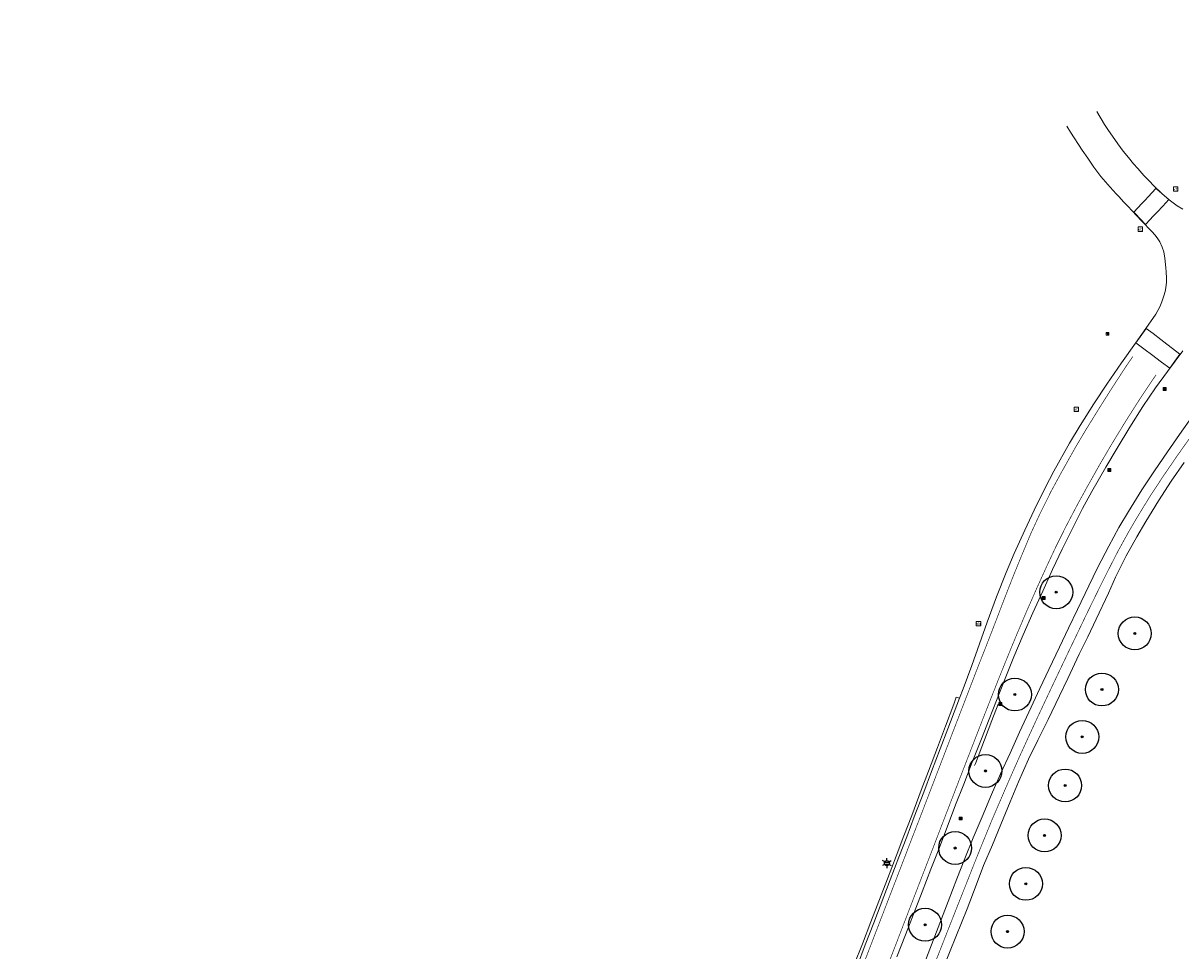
# Model space of a CAD drawing. Header units: metres. Extents: x 158617 to 160793, y 403981 to 406120.
# Tile 35 of 36: x 159969 to 160145, y 405674 to 405815. Entities that reach past the tile are written whole.
import ezdxf
from ezdxf.enums import TextEntityAlignment as Align

# ---------------------------------------------------------------- set-up
doc = ezdxf.new("R2010")
doc.units = ezdxf.units.M
doc.linetypes.add('VW-11_STREEP', pattern=[2, 1, -1])
doc.linetypes.add('VW-30270_STREEP', pattern=[3, 0.3, -2.7])
doc.layers.get('0').update_dxf_attribs({"color": 151})
for name, color, linetype, lineweight in [('B-WE-GR-BOOM-S', 90, 'Continuous', 25), ('B-WE-IE-MEUBILAIR_WEGMEUBILAIR_LICHTMAST-S', 7, 'Continuous', 25), ('B-WE-IE-MEUBILAIR_WEGMEUBILAIR_VERKEERSBORD-S', 7, 'Continuous', 25), ('B-WE-RI-HWA_KOLK_STRAATKOLK-S-200', 150, 'Continuous', 18), ('B-WE-VH-DREMPEL-O', 30, 'Continuous', 18), ('B-WE-VH-KANTVERHARDING-O', 60, 'Continuous', 18), ('B-WE-VH-VERHARDING_ASFALT-O', 252, 'Continuous', 18), ('B-WE-VW-MARKERING_LANGS_STREEP_11_010-G', 7, 'VW-11_STREEP', 13), ('B-WE-VW-MARKERING_LANGS_STREEP_30270_010-G', 7, 'VW-30270_STREEP', 13)]:
    doc.layers.add(name, color=color, linetype=linetype, lineweight=lineweight)
doc.styles.add('NLCS-ISO', font='NLCS-ISO.TTF')

# ---------------------------------------------------------------- blocks, each defined once
blk = doc.blocks.new('SIE-WEG_VERKEERSBORD_INFORMATIE-SO')
at = {"linetype": 'ByBlock', "lineweight": 18}
h = blk.add_hatch(color=0, dxfattribs=at)
h.dxf.hatch_style = 1
h.paths.add_polyline_path([(0.3, 0.5), (-0.8, 0.5), (-0.8, 0.2), (-0.3, 0.2), (-0.3, -1.6), (0.3, -1.6)])
h = blk.add_hatch(color=0, dxfattribs=at)
h.dxf.hatch_style = 1
edge = h.paths.add_edge_path()
edge.add_arc((0, 1.2), 0.373, 0, 360)
at = {"color": 0, "linetype": 'ByBlock', "lineweight": 18}
for points in [[(-2, -2), (2, -2), (2, 2), (-2, 2)], [(0.3, 0.5), (-0.8, 0.5), (-0.8, 0.2), (-0.3, 0.2), (-0.3, -1.6), (0.3, -1.6)]]:
    blk.add_lwpolyline(points, close=True, dxfattribs=at)
blk.add_circle((0, 1.2), 0.373, dxfattribs=at)
blk = doc.blocks.new('B-SIE-WEG_LICHTMAST-SO')
at = {"ltscale": 0.1}
for p, q in [((-1.1, 0.63), (-2.19, 1.27)), ((0, 1.27), (0, 2.53)), ((1.1, 0.63), (2.19, 1.27)), ((-1.1, -0.63), (-2.19, -1.27)), ((0, -1.27), (0, -2.53)), ((1.1, -0.63), (2.19, -1.27))]:
    blk.add_line(p, q, dxfattribs=at)
at = {"flags": 128}
for points in [[(-1.16, 0.5), (1.16, 0.5)], [(-1.16, -0.5), (1.16, -0.5)]]:
    blk.add_lwpolyline(points, dxfattribs=at)
at = {"ltscale": 0.1}
blk.add_circle((0, 0), 1.27, dxfattribs=at)
at = {"style": 'NLCS-ISO'}
blk.add_attdef('TYPE', text='', height=1.8, dxfattribs=at).set_placement((0, 2.53), align=Align.BOTTOM_CENTER)
blk = doc.blocks.new('SIE-WEG_VERKEERSBORD-SO')
at = {"color": 0, "linetype": 'ByBlock', "lineweight": 18}
blk.add_lwpolyline([(-1.125, -1.125), (1.125, -1.125), (1.125, 1.125), (-1.125, 1.125)], close=True, dxfattribs=at)
at = {"color": 0, "linetype": 'ByBlock', "lineweight": 18, "style": 'NLCS-ISO'}
blk.add_text('vb', height=1.5, dxfattribs=at).set_placement((0, 0), align=Align.MIDDLE_CENTER)
blk = doc.blocks.new('SGR-BOOM_01-flat-2')
at = {"layer": 'B-WE-GR-BOOM-S', "ltscale": 0.1}
h = blk.add_hatch(color=256, dxfattribs=at)
edge = h.paths.add_edge_path()
edge.add_arc((0, 0), 0.15, 0, 360)
at = {"layer": 'B-WE-GR-BOOM-S'}
for radius in [2.5, 0.045]:
    blk.add_circle((0, 0), radius, dxfattribs=at)
at = {"layer": 'B-WE-GR-BOOM-S', "ltscale": 0.1}
blk.add_circle((0, 0), 0.15, dxfattribs=at)
blk = doc.blocks.new('SGR-BOOM_01-flat-3')
at = {"layer": 'B-WE-GR-BOOM-S', "ltscale": 0.1}
h = blk.add_hatch(color=256, dxfattribs=at)
edge = h.paths.add_edge_path()
edge.add_arc((0, 0), 0.15, 0, 360)
at = {"layer": 'B-WE-GR-BOOM-S'}
for radius in [2.5, 0.045]:
    blk.add_circle((0, 0), radius, dxfattribs=at)
at = {"layer": 'B-WE-GR-BOOM-S', "ltscale": 0.1}
blk.add_circle((0, 0), 0.15, dxfattribs=at)
blk = doc.blocks.new('SGR-BOOM_01-flat-4')
at = {"layer": 'B-WE-GR-BOOM-S', "ltscale": 0.1}
h = blk.add_hatch(color=256, dxfattribs=at)
edge = h.paths.add_edge_path()
edge.add_arc((0, 0), 0.15, 0, 360)
at = {"layer": 'B-WE-GR-BOOM-S'}
for radius in [2.5, 0.045]:
    blk.add_circle((0, 0), radius, dxfattribs=at)
at = {"layer": 'B-WE-GR-BOOM-S', "ltscale": 0.1}
blk.add_circle((0, 0), 0.15, dxfattribs=at)
blk = doc.blocks.new('SGR-BOOM_01-flat-5')
at = {"layer": 'B-WE-GR-BOOM-S', "ltscale": 0.1}
h = blk.add_hatch(color=256, dxfattribs=at)
edge = h.paths.add_edge_path()
edge.add_arc((0, 0), 0.15, 0, 360)
at = {"layer": 'B-WE-GR-BOOM-S'}
for radius in [2.5, 0.045]:
    blk.add_circle((0, 0), radius, dxfattribs=at)
at = {"layer": 'B-WE-GR-BOOM-S', "ltscale": 0.1}
blk.add_circle((0, 0), 0.15, dxfattribs=at)
blk = doc.blocks.new('SGR-BOOM_01-flat-6')
at = {"layer": 'B-WE-GR-BOOM-S', "ltscale": 0.1}
h = blk.add_hatch(color=256, dxfattribs=at)
edge = h.paths.add_edge_path()
edge.add_arc((0, 0), 0.15, 0, 360)
at = {"layer": 'B-WE-GR-BOOM-S'}
for radius in [2.5, 0.045]:
    blk.add_circle((0, 0), radius, dxfattribs=at)
at = {"layer": 'B-WE-GR-BOOM-S', "ltscale": 0.1}
blk.add_circle((0, 0), 0.15, dxfattribs=at)
blk = doc.blocks.new('SGR-BOOM_01-flat-7')
at = {"layer": 'B-WE-GR-BOOM-S', "ltscale": 0.1}
h = blk.add_hatch(color=256, dxfattribs=at)
edge = h.paths.add_edge_path()
edge.add_arc((0, 0), 0.15, 0, 360)
at = {"layer": 'B-WE-GR-BOOM-S'}
for radius in [2.5, 0.045]:
    blk.add_circle((0, 0), radius, dxfattribs=at)
at = {"layer": 'B-WE-GR-BOOM-S', "ltscale": 0.1}
blk.add_circle((0, 0), 0.15, dxfattribs=at)
blk = doc.blocks.new('SGR-BOOM_01-flat-8')
at = {"layer": 'B-WE-GR-BOOM-S', "ltscale": 0.1}
h = blk.add_hatch(color=256, dxfattribs=at)
edge = h.paths.add_edge_path()
edge.add_arc((0, 0), 0.15, 0, 360)
at = {"layer": 'B-WE-GR-BOOM-S'}
for radius in [2.5, 0.045]:
    blk.add_circle((0, 0), radius, dxfattribs=at)
at = {"layer": 'B-WE-GR-BOOM-S', "ltscale": 0.1}
blk.add_circle((0, 0), 0.15, dxfattribs=at)
blk = doc.blocks.new('SGR-BOOM_01-flat-9')
at = {"layer": 'B-WE-GR-BOOM-S', "ltscale": 0.1}
h = blk.add_hatch(color=256, dxfattribs=at)
edge = h.paths.add_edge_path()
edge.add_arc((0, 0), 0.15, 0, 360)
at = {"layer": 'B-WE-GR-BOOM-S'}
for radius in [2.5, 0.045]:
    blk.add_circle((0, 0), radius, dxfattribs=at)
at = {"layer": 'B-WE-GR-BOOM-S', "ltscale": 0.1}
blk.add_circle((0, 0), 0.15, dxfattribs=at)
blk = doc.blocks.new('SGR-BOOM_01-flat-10')
at = {"layer": 'B-WE-GR-BOOM-S', "ltscale": 0.1}
h = blk.add_hatch(color=256, dxfattribs=at)
edge = h.paths.add_edge_path()
edge.add_arc((0, 0), 0.15, 0, 360)
at = {"layer": 'B-WE-GR-BOOM-S'}
for radius in [2.5, 0.045]:
    blk.add_circle((0, 0), radius, dxfattribs=at)
at = {"layer": 'B-WE-GR-BOOM-S', "ltscale": 0.1}
blk.add_circle((0, 0), 0.15, dxfattribs=at)
blk = doc.blocks.new('SGR-BOOM_01-flat-11')
at = {"layer": 'B-WE-GR-BOOM-S', "ltscale": 0.1}
h = blk.add_hatch(color=256, dxfattribs=at)
edge = h.paths.add_edge_path()
edge.add_arc((0, 0), 0.15, 0, 360)
at = {"layer": 'B-WE-GR-BOOM-S'}
for radius in [2.5, 0.045]:
    blk.add_circle((0, 0), radius, dxfattribs=at)
at = {"layer": 'B-WE-GR-BOOM-S', "ltscale": 0.1}
blk.add_circle((0, 0), 0.15, dxfattribs=at)
blk = doc.blocks.new('SGR-BOOM_01-flat-12')
at = {"layer": 'B-WE-GR-BOOM-S', "ltscale": 0.1}
h = blk.add_hatch(color=256, dxfattribs=at)
edge = h.paths.add_edge_path()
edge.add_arc((0, 0), 0.15, 0, 360)
at = {"layer": 'B-WE-GR-BOOM-S'}
for radius in [2.5, 0.045]:
    blk.add_circle((0, 0), radius, dxfattribs=at)
at = {"layer": 'B-WE-GR-BOOM-S', "ltscale": 0.1}
blk.add_circle((0, 0), 0.15, dxfattribs=at)
blk = doc.blocks.new('SGR-BOOM_01-flat-13')
at = {"layer": 'B-WE-GR-BOOM-S', "ltscale": 0.1}
h = blk.add_hatch(color=256, dxfattribs=at)
edge = h.paths.add_edge_path()
edge.add_arc((0, 0), 0.15, 0, 360)
at = {"layer": 'B-WE-GR-BOOM-S'}
for radius in [2.5, 0.045]:
    blk.add_circle((0, 0), radius, dxfattribs=at)
at = {"layer": 'B-WE-GR-BOOM-S', "ltscale": 0.1}
blk.add_circle((0, 0), 0.15, dxfattribs=at)
blk = doc.blocks.new('B-SRI-KOLK_STRAAT_01-SO')
for p, q in [((-1.125, 0), (1.125, 2.25)), ((1.125, 0), (-1.125, 2.25))]:
    blk.add_line(p, q)
blk.add_lwpolyline([(-1.125, 0), (1.125, 0), (1.125, 2.25), (-1.125, 2.25)], close=True)

msp = doc.modelspace()

# ---------------------------------------------------------------- linework, layer by layer
at = {"layer": 'B-WE-VH-DREMPEL-O'}
for points in [[(160142.89, 405787.73), (160142.2, 405788.31), (160141.4, 405788.99), (160140.89, 405789.42), (160139.72, 405788.16), (160139.26, 405787.66), (160138.76, 405787.14), (160137.55, 405785.84), (160137.82, 405785.56), (160138.54, 405784.79), (160139.33, 405783.95), (160140.05, 405784.72), (160140.46, 405785.16), (160141.11, 405785.84), (160141.96, 405786.74), (160142.89, 405787.73)], [(160139.43, 405768.17), (160137.88, 405765.98), (160139.3, 405764.92), (160140.26, 405764.2), (160141.77, 405763.06), (160143.01, 405762.14), (160144.57, 405764.24), (160142.11, 405766.13), (160141.66, 405766.47), (160140.48, 405767.37), (160139.43, 405768.17)]]:
    msp.add_lwpolyline(points, dxfattribs=at)
at = {"layer": 'B-WE-VH-KANTVERHARDING-O'}
for points in [[(160111.08, 405711.99), (160110.6, 405712.15), (160110.2, 405711.1), (160108.94, 405707.75), (160107.73, 405704.53), (160106.37, 405700.93), (160105.28, 405698.04), (160103.82, 405694.18), (160102.65, 405691.11), (160101.46, 405688.01), (160100.16, 405684.58), (160097.64, 405678.05), (160096.34, 405674.7), (160095.11, 405671.54)], [(160116.93, 405711.08), (160116, 405708.64), (160114.86, 405705.67), (160113.49, 405702.07), (160113.37, 405701.76)]]:
    msp.add_lwpolyline(points, dxfattribs=at)
at = {"layer": 'B-WE-VH-VERHARDING_ASFALT-O'}
for points in [[(160131.93, 405801.1), (160133.12, 405799.15), (160133.7, 405798.22), (160134.31, 405797.34), (160135.11, 405796.22), (160135.95, 405795.11), (160136.74, 405794.12), (160137.53, 405793.17), (160138.17, 405792.43), (160139.08, 405791.4), (160139.98, 405790.46), (160140.49, 405789.93), (160141.86, 405788.62), (160142.95, 405787.7), (160144.12, 405786.8), (160144.99, 405786.29)], [(160095.57, 405671.43), (160096.77, 405674.56), (160098.06, 405677.9), (160100.57, 405684.42), (160101.88, 405687.86), (160103.07, 405690.97), (160104.22, 405693.97), (160105.66, 405697.73), (160106.85, 405700.86), (160108.16, 405704.3), (160109.32, 405707.36), (160110.68, 405710.93), (160111.08, 405711.99), (160111.64, 405713.45), (160112.97, 405716.97), (160114.13, 405720.28), (160115.28, 405723.57), (160116.71, 405727.4), (160118.18, 405731.12), (160119.41, 405734), (160120.99, 405737.52), (160122.44, 405740.55), (160124.1, 405743.93), (160125.43, 405746.47), (160127.8, 405750.74), (160129.41, 405753.41), (160131.5, 405756.73), (160133.46, 405759.68), (160135.69, 405762.94), (160137.81, 405765.95), (160139.72, 405768.66), (160140.88, 405770.34), (160141.51, 405771.45), (160141.82, 405772.18), (160142.14, 405773.1), (160142.3, 405773.76), (160142.41, 405774.35), (160142.5, 405775.19), (160142.54, 405775.8), (160142.49, 405776.76), (160142.44, 405777.38), (160142.28, 405778.81), (160142.11, 405779.81), (160141.88, 405780.52), (160141.5, 405781.34), (160141.1, 405781.93), (160140.76, 405782.37), (160140.36, 405782.83), (160138.69, 405784.55), (160138.04, 405785.24), (160137.3, 405786.02), (160136.64, 405786.71), (160135.99, 405787.4), (160135.31, 405788.14), (160134.87, 405788.62), (160133.96, 405789.64), (160132.57, 405791.26), (160131.49, 405792.65), (160130.55, 405794.01), (160129.69, 405795.24), (160127.96, 405797.95), (160127.96, 405797.95), (160127.4, 405798.89)], [(160145, 405764.77), (160142.65, 405761.61), (160140.85, 405759.16), (160138.93, 405756.31), (160136.93, 405753.16), (160135.02, 405750), (160133.29, 405747.08), (160131.17, 405743.41), (160129.76, 405740.81), (160128.22, 405737.8), (160126.68, 405734.66), (160125.22, 405731.55), (160123.72, 405728.28), (160122.22, 405724.95), (160120.75, 405721.62), (160119.32, 405718.27), (160118.1, 405715.27), (160116.68, 405711.67), (160115.57, 405708.83), (160114.4, 405705.84), (160113, 405702.27), (160111.72, 405698.97), (160110.49, 405695.79), (160109.19, 405692.4), (160107.93, 405689.1), (160106.75, 405686.05), (160105.41, 405682.59), (160102.87, 405676.05), (160101.58, 405672.71)], [(160105.56, 405671.24), (160106.83, 405674.57), (160109.36, 405681.14), (160110.69, 405684.58), (160111.9, 405687.64), (160113.17, 405690.78), (160114.53, 405694.01), (160115.96, 405697.38), (160117.32, 405700.5), (160118.77, 405703.68), (160120.2, 405706.82), (160121.62, 405709.89), (160123.3, 405713.5), (160124.66, 405716.37), (160126.26, 405719.77), (160127.62, 405722.63), (160128.98, 405725.49), (160130.73, 405729.09), (160132.03, 405731.78), (160133.74, 405735.11), (160135.29, 405737.95), (160136.73, 405740.37), (160138.79, 405743.66), (160140.68, 405746.55), (160142.65, 405749.42), (160144.5, 405752.06), (160146.59, 405754.98)], [(160145.19, 405747.79), (160143.25, 405744.96), (160141.3, 405741.98), (160139.37, 405738.83), (160137.99, 405736.5), (160136.38, 405733.62), (160134.77, 405730.4), (160133.69, 405727.96), (160131.84, 405724.02), (160130.55, 405721.33), (160129.28, 405718.68), (160127.53, 405715.02), (160126.25, 405712.34), (160124.53, 405708.79), (160122.96, 405705.65), (160121.54, 405702.72), (160120.03, 405699.29), (160118.8, 405696.27), (160117.38, 405692.81), (160116.07, 405689.74), (160114.75, 405686.57), (160113.62, 405683.6), (160112.26, 405680.01), (160109.69, 405673.63), (160108.38, 405670.44)]]:
    msp.add_lwpolyline(points, dxfattribs=at)
at = {"layer": 'B-WE-VW-MARKERING_LANGS_STREEP_11_010-G', "const_width": 0.1, "flags": 128}
for points in [[(159820.81, 405035.17), (159821.63, 405036.69), (159824.93, 405042.86), (159828.23, 405049.03), (159829.86, 405052.08), (159831.54, 405055.22), (159834.81, 405061.33), (159838.1, 405067.46), (159841.41, 405073.64), (159844.71, 405079.81), (159847.99, 405085.94), (159851.31, 405092.13), (159854.6, 405098.29), (159857.91, 405104.47), (159861.22, 405110.65), (159864.5, 405116.79), (159867.8, 405122.95), (159871.1, 405129.14), (159874.44, 405135.38), (159877.72, 405141.53), (159879.32, 405144.53), (159881.01, 405147.7), (159882.52, 405150.54), (159884.3, 405153.9), (159887.59, 405160.11), (159890.86, 405166.29), (159894.12, 405172.47), (159897.36, 405178.67), (159900.6, 405184.88), (159903.82, 405191.05), (159907.03, 405197.27), (159908.67, 405200.47), (159910.22, 405203.5), (159911.62, 405206.23), (159913.21, 405209.39), (159914.55, 405212.07), (159916.35, 405215.66), (159917.78, 405218.57), (159919.42, 405221.95), (159920.84, 405224.93), (159922.43, 405228.3), (159923.93, 405231.53), (159925.36, 405234.66), (159926.76, 405237.77), (159928.22, 405241.05), (159929.69, 405244.41), (159930.9, 405247.24), (159932.25, 405250.41), (159933.63, 405253.67), (159935.14, 405257.34), (159936.28, 405260.17), (159938.87, 405266.66), (159941.4, 405273.04), (159943.96, 405279.55), (159946.53, 405286.08), (159949.07, 405292.57), (159951.6, 405299.06), (159954.13, 405305.57), (159956.67, 405312.1), (159959.21, 405318.62), (159961.91, 405325.57), (159964.38, 405331.93), (159966.93, 405338.47), (159969.47, 405344.98), (159972.01, 405351.51), (159974.52, 405357.99), (159977.06, 405364.53), (159979.58, 405371.03), (159982.12, 405377.57), (159984.66, 405384.08), (159987.2, 405390.6), (159989.75, 405397.14), (159992.28, 405403.66), (159994.84, 405410.22), (159997.37, 405416.76), (159999.9, 405423.27), (160002.44, 405429.82), (160004.98, 405436.33), (160007.51, 405442.85), (160010.05, 405449.37), (160012.59, 405455.88), (160015.13, 405462.39), (160017.69, 405468.94), (160020.22, 405475.44), (160022.77, 405481.96), (160025.32, 405488.49), (160027.87, 405494.99), (160030.4, 405501.46), (160032.95, 405507.98), (160035.5, 405514.5), (160038.05, 405521.02), (160040.6, 405527.54), (160043.15, 405534.06), (160045.69, 405540.58), (160048.25, 405547.15), (160050.78, 405553.67), (160053.28, 405560.12), (160055.81, 405566.64), (160057.05, 405569.84), (160058.35, 405573.18), (160060.87, 405579.69), (160063.46, 405586.38), (160065.99, 405592.91), (160068.48, 405599.33), (160070.99, 405605.83), (160073.53, 405612.38), (160076.05, 405618.87), (160078.58, 405625.41), (160081.1, 405631.93), (160083.62, 405638.42), (160086.17, 405644.99), (160088.71, 405651.52), (160091.28, 405658.11), (160093.8, 405664.62), (160096.3, 405671.09), (160097.46, 405674.1), (160098.82, 405677.64), (160101.33, 405684.15), (160102.66, 405687.6), (160103.84, 405690.68), (160105.02, 405693.71), (160106.49, 405697.54), (160107.63, 405700.51), (160108.99, 405704.04), (160110.22, 405707.25), (160111.5, 405710.56), (160112.52, 405713.21), (160113.9, 405716.8), (160115.14, 405719.94), (160116.4, 405723.19), (160117.75, 405726.72), (160119.25, 405730.56), (160120.48, 405733.57), (160121.94, 405737.07), (160123.36, 405740.14), (160125.01, 405743.45), (160126.4, 405746.01), (160128.72, 405750.15), (160130.27, 405752.76), (160132.38, 405756.17), (160134.26, 405759.15), (160136.42, 405762.46), (160137.4, 405763.88)], [(160140.93, 405761.11), (160140.02, 405759.78), (160138.17, 405756.98), (160136.1, 405753.71), (160134.11, 405750.44), (160132.5, 405747.7), (160130.3, 405743.79), (160128.96, 405741.34), (160127.3, 405738.18), (160125.75, 405735.07), (160124.32, 405732.02), (160122.82, 405728.71), (160121.29, 405725.23), (160119.88, 405721.92), (160118.5, 405718.58), (160117.29, 405715.6), (160115.81, 405711.85), (160114.76, 405709.18), (160113.54, 405706.04), (160112.23, 405702.66), (160110.91, 405699.25), (160109.71, 405696.14), (160108.34, 405692.59), (160107.14, 405689.46), (160105.94, 405686.35), (160104.61, 405682.91), (160102.1, 405676.38), (160100.79, 405672.98), (160099.58, 405669.85), (160097.08, 405663.34), (160094.55, 405656.8), (160092.03, 405650.26), (160089.51, 405643.73), (160087, 405637.2), (160084.47, 405630.66), (160081.95, 405624.12), (160079.44, 405617.61), (160076.91, 405611.09), (160074.39, 405604.55), (160071.86, 405598.03), (160069.35, 405591.55), (160066.82, 405585.01), (160064.25, 405578.42), (160061.72, 405571.91), (160060.48, 405568.7), (160059.19, 405565.38), (160056.65, 405558.86), (160054.12, 405552.36), (160051.58, 405545.84), (160049.03, 405539.3), (160046.49, 405532.78), (160043.95, 405526.25), (160041.4, 405519.73), (160038.86, 405513.23), (160036.3, 405506.7), (160033.75, 405500.19), (160031.21, 405493.69), (160028.65, 405487.17), (160026.1, 405480.65), (160023.56, 405474.14), (160021.01, 405467.62), (160018.46, 405461.09), (160015.92, 405454.57), (160013.38, 405448.06), (160010.84, 405441.52), (160008.3, 405435.01), (160005.76, 405428.48), (160003.23, 405421.97), (160000.69, 405415.42), (159998.17, 405408.92), (159995.63, 405402.35), (159993.1, 405395.84), (159990.56, 405389.31), (159988.03, 405382.8), (159985.49, 405376.26), (159982.95, 405369.72), (159980.42, 405363.21), (159977.88, 405356.68), (159975.36, 405350.17), (159972.82, 405343.65), (159970.28, 405337.12), (159967.75, 405330.6), (159965.32, 405324.36), (159962.59, 405317.34), (159960.04, 405310.82), (159957.49, 405304.29), (159954.95, 405297.78), (159952.41, 405291.29), (159949.87, 405284.76), (159947.32, 405278.24), (159944.76, 405271.72), (159942.21, 405265.26), (159939.64, 405258.81), (159938.57, 405256.15), (159936.99, 405252.28), (159935.54, 405248.84), (159934.27, 405245.84), (159932.91, 405242.69), (159931.53, 405239.52), (159930.02, 405236.14), (159928.66, 405233.13), (159927.27, 405230.07), (159925.74, 405226.77), (159924.11, 405223.31), (159922.73, 405220.44), (159921.14, 405217.18), (159919.64, 405214.15), (159917.74, 405210.4), (159916.47, 405207.91), (159914.93, 405204.88), (159913.36, 405201.82), (159911.92, 405199.03), (159910.17, 405195.61), (159906.95, 405189.39), (159903.75, 405183.23), (159900.5, 405177), (159897.26, 405170.79), (159894.01, 405164.6), (159890.75, 405158.42), (159887.46, 405152.22), (159885.81, 405149.12), (159884.16, 405146.03), (159882.48, 405142.88), (159880.88, 405139.87), (159877.57, 405133.68), (159874.26, 405127.5), (159870.95, 405121.31), (159867.65, 405115.14), (159864.36, 405108.98), (159861.06, 405102.81), (159857.77, 405096.63), (159854.47, 405090.47), (159851.17, 405084.29), (159847.87, 405078.13), (159844.57, 405071.95), (159841.27, 405065.78), (159837.99, 405059.63), (159834.69, 405053.47), (159833.03, 405050.36), (159831.4, 405047.32), (159828.09, 405041.13), (159824.79, 405034.95), (159823.95, 405033.38)]]:
    msp.add_lwpolyline(points, dxfattribs=at)
at = {"layer": 'B-WE-VW-MARKERING_LANGS_STREEP_30270_010-G', "const_width": 0.1, "flags": 128}
msp.add_lwpolyline([(158671.9, 404066.73), (158672.2, 404069.74), (158672.34, 404071.67), (158672.58, 404075.2), (158672.63, 404077.31), (158672.65, 404079.16), (158672.69, 404082.2), (158672.66, 404085.78), (158672.59, 404089.25), (158672.38, 404096.26), (158672.14, 404103.25), (158671.89, 404110.25), (158671.66, 404117.27), (158671.41, 404124.28), (158671.18, 404131.28), (158670.94, 404138.27), (158670.7, 404145.24), (158670.45, 404152.27), (158670.2, 404159.26), (158669.96, 404166.13), (158669.72, 404173.14), (158669.49, 404180.15), (158669.26, 404187.22), (158669.02, 404194.21), (158668.79, 404201.2), (158668.56, 404208.2), (158668.34, 404215.2), (158668.15, 404222.19), (158668.13, 404225.59), (158668.22, 404229.07), (158668.37, 404231.08), (158668.64, 404233.22), (158669.02, 404235.54), (158669.42, 404237.73), (158669.92, 404240.08), (158670.47, 404242.29), (158671.03, 404244.3), (158671.62, 404246.17), (158672.4, 404248.41), (158673.12, 404250.41), (158674.03, 404252.4), (158675.1, 404254.38), (158675.81, 404255.57), (158676.67, 404256.76), (158677.82, 404258.19), (158678.83, 404259.3), (158680.5, 404260.93), (158681.97, 404262.26), (158683.53, 404263.53), (158684.93, 404264.62), (158686.7, 404265.88), (158688.7, 404267.27), (158691.85, 404269.25), (158694.36, 404270.72), (158696.08, 404271.67), (158698.48, 404272.95), (158700.49, 404273.98), (158704.45, 404275.9), (158706.74, 404277.01), (158713.03, 404280.06), (158719.35, 404283.11), (158725.66, 404286.17), (158731.95, 404289.21), (158738.27, 404292.27), (158744.53, 404295.3), (158747.65, 404296.81), (158750.86, 404298.36), (158757.17, 404301.41), (158763.46, 404304.45), (158769.73, 404307.49), (158776.05, 404310.54), (158782.37, 404313.6), (158788.63, 404316.63), (158794.94, 404319.69), (158800.97, 404322.6), (158807.25, 404325.65), (158813.57, 404328.7), (158819.89, 404331.76), (158826.17, 404334.8), (158832.45, 404337.84), (158838.75, 404340.87), (158845.08, 404343.92), (158848.63, 404345.6), (158851.13, 404346.75), (158853.18, 404347.66), (158855.36, 404348.59), (158857.57, 404349.5), (158859.64, 404350.32), (158861.51, 404351.02), (158864.12, 404351.99), (158866.07, 404352.67), (158868.16, 404353.4), (158870.71, 404354.25), (158872.63, 404354.85), (158874.9, 404355.55), (158877.08, 404356.21), (158879.47, 404356.89), (158881.73, 404357.49), (158883.84, 404358.04), (158885.77, 404358.51), (158887.45, 404358.89), (158890.67, 404359.58), (158897.41, 404361), (158904.27, 404362.43), (158911.18, 404363.87), (158918.03, 404365.29), (158924.84, 404366.71), (158931.69, 404368.14), (158938.55, 404369.56), (158945.35, 404370.98), (158952.19, 404372.39), (158959.07, 404373.79), (158962.83, 404374.5), (158965.88, 404374.99), (158968.42, 404375.27), (158970.73, 404375.47), (158972.73, 404375.6), (158974.74, 404375.68), (158977.03, 404375.73), (158979.16, 404375.72), (158980.97, 404375.68), (158983.27, 404375.58), (158985.93, 404375.4), (158987.51, 404375.25), (158989.41, 404375.04), (158991.08, 404374.82), (158992.77, 404374.56), (158994.03, 404374.34), (158995.26, 404374.09), (158997.44, 404373.62), (158999.41, 404373.14), (159000.98, 404372.74), (159003.44, 404372.06), (159005.96, 404371.33), (159009.32, 404370.27), (159012.52, 404369.23), (159019.19, 404367.05), (159025.73, 404364.9), (159032.37, 404362.72), (159039.06, 404360.51), (159045.68, 404358.33), (159052.35, 404356.13), (159059.03, 404353.94), (159065.68, 404351.76), (159072.31, 404349.59), (159078.97, 404347.4), (159085.63, 404345.22), (159092.28, 404343.04), (159098.93, 404340.85), (159105.57, 404338.66), (159108.64, 404337.62), (159111.59, 404336.65), (159115.33, 404335.43), (159121.97, 404333.25), (159128.59, 404331.07), (159132.43, 404329.8), (159135.26, 404328.87), (159138.23, 404327.89), (159141.91, 404326.68), (159145.69, 404325.44), (159148.73, 404324.48), (159150.88, 404323.83), (159153.05, 404323.21), (159154.47, 404322.82), (159156.09, 404322.43), (159158.06, 404322.03), (159159.75, 404321.72), (159161.39, 404321.46), (159163.01, 404321.31), (159165, 404321.23), (159166.8, 404321.21), (159168.33, 404321.28), (159169.41, 404321.35), (159170.62, 404321.46), (159172.15, 404321.63), (159174.01, 404321.91), (159175.83, 404322.2), (159177.94, 404322.61), (159180.01, 404323.08), (159182.08, 404323.58), (159183.62, 404323.99), (159185.22, 404324.41), (159187.37, 404325.03), (159190.07, 404325.85), (159192.01, 404326.45), (159198.76, 404328.51), (159205.47, 404330.56), (159212.09, 404332.58), (159218.79, 404334.63), (159223, 404335.93), (159225.73, 404336.8), (159227.56, 404337.41), (159229.3, 404338.02), (159232.57, 404339.18), (159234.74, 404340.02), (159236.97, 404340.9), (159239.09, 404341.78), (159241.73, 404342.92), (159243.82, 404343.85), (159245.49, 404344.6), (159248.77, 404346.16), (159251.89, 404347.71), (159254.09, 404348.84), (159256.01, 404349.84), (159256.98, 404350.38), (159258.04, 404351.01), (159258.87, 404351.55), (159259.63, 404352.07), (159260.55, 404352.75), (159261.37, 404353.45), (159263.66, 404355.41), (159265.72, 404356.9), (159267.53, 404358.07), (159269.67, 404359.33), (159271.5, 404360.36), (159272.87, 404361.11), (159275.82, 404362.69), (159278.82, 404364.22), (159282.09, 404365.83), (159288.39, 404368.95), (159294.52, 404372.05), (159300.7, 404375.25), (159306.98, 404378.44), (159308.29, 404379.11), (159313.21, 404381.64), (159315.62, 404382.9), (159317.5, 404383.87), (159319.4, 404384.83), (159320.79, 404385.52), (159322.54, 404386.34), (159324.78, 404387.33), (159328.25, 404388.77), (159332.29, 404390.42), (159338.81, 404393.09), (159345.66, 404395.83), (159348.98, 404397.17), (159350.74, 404397.89), (159352.18, 404398.52), (159353.24, 404399), (159354.55, 404399.6), (159356, 404400.34), (159357.26, 404401.06), (159358.53, 404401.82), (159359.73, 404402.59), (159361.31, 404403.7), (159362.78, 404404.83), (159364.85, 404406.52), (159365.57, 404407.19), (159366.27, 404407.85), (159367.56, 404409.16), (159369.83, 404411.51), (159374.82, 404416.71), (159379.64, 404421.72), (159384.55, 404426.83), (159387.78, 404430.2), (159389.39, 404431.87), (159394.21, 404436.89), (159399.04, 404441.93), (159404.02, 404447.1), (159408.95, 404452.26), (159413.47, 404456.99), (159418.14, 404461.92), (159424.32, 404468.54), (159427.46, 404471.96), (159431.48, 404476.39), (159433.69, 404478.84), (159436.08, 404481.51), (159438.3, 404484.02), (159440.24, 404486.23), (159442.14, 404488.4), (159443.88, 404490.43), (159446.34, 404493.31), (159448.67, 404496.04), (159450.19, 404497.83), (159451.49, 404499.38), (159452.83, 404500.97), (159454.64, 404503.17), (159455.65, 404504.4), (159456.9, 404505.93), (159459.16, 404508.65), (159461.64, 404511.64), (159463.96, 404514.44), (159466.65, 404517.68), (159470.89, 404522.79), (159473.87, 404526.38), (159477.07, 404530.26), (159479.91, 404533.7), (159483.32, 404537.81), (159486.03, 404541.09), (159489.04, 404544.73), (159491.8, 404548.07), (159495.01, 404551.95), (159497.89, 404555.42), (159501.42, 404559.66), (159503.62, 404562.31), (159505.19, 404564.2), (159507.32, 404566.76), (159509.51, 404569.42), (159512.72, 404573.35), (159515.22, 404576.47), (159517, 404578.7), (159518.83, 404581.03), (159521.64, 404584.68), (159523.8, 404587.52), (159527.15, 404592.03), (159529.96, 404595.87), (159532, 404598.71), (159534.75, 404602.61), (159536.1, 404604.55), (159537.84, 404607.05), (159539.68, 404609.76), (159541.7, 404612.71), (159543.72, 404615.72), (159545.2, 404617.98), (159547.4, 404621.38), (159548.72, 404623.44), (159550.95, 404626.99), (159552.05, 404628.74), (159553.43, 404630.96), (159555.45, 404634.24), (159557.27, 404637.24), (159559, 404640.17), (159560.59, 404642.86), (159562.2, 404645.65), (159563.01, 404647.08), (159563.95, 404648.72), (159565.51, 404651.49), (159567.32, 404654.75), (159569.8, 404659.28), (159572.36, 404664), (159575.5, 404669.8), (159578.74, 404675.8), (159580.43, 404678.94), (159581.72, 404681.36), (159583.5, 404684.67), (159585.74, 404688.84), (159588.15, 404693.31), (159590.45, 404697.55), (159593.41, 404703.04), (159596.14, 404708.12), (159597.74, 404711.09), (159599.41, 404714.18), (159602.72, 404720.32), (159604.35, 404723.33), (159605.76, 404725.96), (159607.18, 404728.58), (159608.32, 404730.7), (159610.17, 404734.14), (159611.48, 404736.57), (159614.09, 404741.4), (159616.89, 404746.59), (159617.36, 404747.46), (159618.06, 404748.76), (159619.37, 404751.19), (159621.12, 404754.42), (159623.09, 404758.07), (159624.91, 404761.44), (159626.68, 404764.74), (159628.61, 404768.29), (159630.19, 404771.19), (159632.44, 404775.23), (159633.8, 404777.62), (159635.66, 404780.87), (159637.51, 404784.01), (159639.23, 404786.9), (159642.22, 404791.92), (159643.9, 404794.66), (159646.37, 404798.66), (159648, 404801.22), (159649.32, 404803.25), (159650.3, 404804.88), (159653.42, 404809.67), (159654.05, 404810.62), (159655.84, 404813.34), (159658.17, 404816.89), (159660.32, 404820.13), (159662.37, 404823.23), (159664.22, 404826), (159666.81, 404829.78), (159670.21, 404834.68), (159672.06, 404837.31), (159673.21, 404838.92), (159675.01, 404841.42), (159677.27, 404844.56), (159679.47, 404847.56), (159680.93, 404849.53), (159682.46, 404851.58), (159684.32, 404854.05), (159685.68, 404855.87), (159688.56, 404859.68), (159691.73, 404863.88), (159694.55, 404867.58), (159696.99, 404870.8), (159700.08, 404874.79), (159703.64, 404879.35), (159706.52, 404883.01), (159708.98, 404886.1), (159713.67, 404891.95), (159717.3, 404896.32), (159719.36, 404898.78), (159720.76, 404900.45), (159722.65, 404902.66), (159724.59, 404904.91), (159726.81, 404907.46), (159729.36, 404910.3), (159731.42, 404912.57), (159733.89, 404915.23), (159735.74, 404917.15), (159737.36, 404918.76), (159740.05, 404921.32), (159741.28, 404922.45), (159742.99, 404923.98), (159746.06, 404926.73), (159748.98, 404929.31), (159751.52, 404931.56), (159754.75, 404934.44), (159759.56, 404938.7), (159762.43, 404941.26), (159764.15, 404942.79), (159768.12, 404946.31), (159770.82, 404948.71), (159774.4, 404951.85), (159775.55, 404952.84), (159776.52, 404953.65), (159777.48, 404954.45), (159778.36, 404955.08), (159779.13, 404955.57), (159780.13, 404956.07), (159781.14, 404956.58), (159781.85, 404956.88), (159782.78, 404957.26), (159783.72, 404957.59), (159784.69, 404957.92), (159786.02, 404958.38), (159787.16, 404958.81), (159788.25, 404959.23), (159789.25, 404959.68), (159789.98, 404960.07), (159790.59, 404960.42), (159790.71, 404960.49), (159791.05, 404960.7), (159791.53, 404961), (159792.26, 404961.54), (159793.02, 404962.13), (159793.73, 404962.75), (159794.38, 404963.37), (159795.25, 404964.26), (159796.12, 404965.16), (159797.05, 404966.2), (159797.77, 404967.04), (159798.49, 404967.91), (159799, 404968.59), (159799.38, 404969.24), (159799.64, 404969.85), (159799.77, 404970.17), (159800.04, 404970.89), (159800.27, 404971.55), (159800.46, 404972.2), (159800.68, 404973.08), (159801.38, 404975.81), (159801.84, 404977.4), (159802.33, 404978.88), (159802.69, 404979.8), (159803.16, 404980.8), (159804.06, 404982.52), (159805.52, 404985.29), (159807.34, 404988.69), (159810.61, 404994.85), (159813.91, 405001.02), (159817.23, 405007.22), (159820.52, 405013.39), (159823.81, 405019.54), (159827.1, 405025.7), (159830.39, 405031.87), (159833.7, 405038.07), (159836.99, 405044.22), (159838.66, 405047.34), (159840.29, 405050.38), (159843.63, 405056.63), (159846.93, 405062.8), (159850.22, 405068.95), (159853.53, 405075.13), (159856.82, 405081.3), (159860.12, 405087.47), (159863.43, 405093.68), (159866.71, 405099.81), (159870.02, 405106), (159873.35, 405112.24), (159876.65, 405118.4), (159879.94, 405124.55), (159883.22, 405130.69), (159886.52, 405136.86), (159888.27, 405140.14), (159889.81, 405143.01), (159891.56, 405146.29), (159893.13, 405149.24), (159896.39, 405155.34), (159899.7, 405161.54), (159902.99, 405167.71), (159906.29, 405173.89), (159909.59, 405180.07), (159912.9, 405186.27), (159916.17, 405192.42), (159918.16, 405196.2), (159919.42, 405198.65), (159921.1, 405201.97), (159922.65, 405205.07), (159923.87, 405207.54), (159925.71, 405211.36), (159927.18, 405214.45), (159928.72, 405217.68), (159930.11, 405220.65), (159931.68, 405224.03), (159933.15, 405227.23), (159934.58, 405230.39), (159936.03, 405233.67), (159937.42, 405236.8), (159938.95, 405240.28), (159940.29, 405243.33), (159941.69, 405246.59), (159943.02, 405249.78), (159944.29, 405252.92), (159945.62, 405256.31), (159948.17, 405262.81), (159950.74, 405269.4), (159953.29, 405275.92), (159955.84, 405282.44), (159958.38, 405288.95), (159960.94, 405295.5), (159963.48, 405302.03), (159966.02, 405308.55), (159968.56, 405315.09), (159971.25, 405321.96), (159973.69, 405328.26), (159976.23, 405334.78), (159978.79, 405341.3), (159981.32, 405347.82), (159983.87, 405354.37), (159986.41, 405360.89), (159988.94, 405367.41), (159991.47, 405373.95), (159994, 405380.47), (159996.53, 405387.01), (159999.08, 405393.55), (160001.59, 405400.04), (160004.11, 405406.56), (160006.64, 405413.07), (160009.19, 405419.64), (160011.72, 405426.13), (160014.25, 405432.66), (160016.81, 405439.2), (160019.33, 405445.7), (160021.86, 405452.29), (160024.38, 405458.77), (160026.92, 405465.3), (160029.46, 405471.84), (160032, 405478.35), (160034.53, 405484.85), (160037.06, 405491.41), (160039.6, 405497.97), (160042.11, 405504.47), (160044.65, 405511.02), (160047.17, 405517.54), (160049.7, 405524.06), (160052.24, 405530.58), (160054.79, 405537.12), (160057.3, 405543.6), (160059.86, 405550.16), (160062.41, 405556.69), (160064.95, 405563.22), (160066.23, 405566.52), (160067.47, 405569.73), (160070.02, 405576.28), (160072.52, 405582.69), (160075.07, 405589.22), (160077.63, 405595.8), (160080.17, 405602.32), (160082.72, 405608.84), (160085.27, 405615.38), (160087.82, 405621.9), (160090.37, 405628.44), (160092.92, 405634.94), (160095.46, 405641.45), (160098.02, 405647.98), (160100.55, 405654.46), (160103.12, 405660.98), (160105.7, 405667.54), (160107.01, 405670.88), (160108.25, 405674.04), (160110.82, 405680.57), (160112.24, 405684.14), (160113.4, 405687.09), (160114.63, 405690.13), (160116, 405693.48), (160117.41, 405696.76), (160118.76, 405699.88), (160120.18, 405703.09), (160121.61, 405706.22), (160122.95, 405709.13), (160124.72, 405712.9), (160126.05, 405715.71), (160127.73, 405719.24), (160129.03, 405721.95), (160130.39, 405724.79), (160132.21, 405728.51), (160133.5, 405731.1), (160135.11, 405734.25), (160136.72, 405737.18), (160138.1, 405739.54), (160140.09, 405742.78), (160142.03, 405745.72), (160143.99, 405748.6), (160145.75, 405751.08), (160147.88, 405754.03), (160150.14, 405757.1), (160152.08, 405759.63), (160154.64, 405762.86), (160156.28, 405764.86), (160157.93, 405766.83), (160159.16, 405768.28), (160160.81, 405770.14), (160162.18, 405771.65), (160163.44, 405773.02), (160165.42, 405775.13), (160167.49, 405777.24), (160169.75, 405779.52), (160172.19, 405781.93), (160174.51, 405784.14), (160177.01, 405786.44), (160179.64, 405788.81), (160182.11, 405790.98), (160184.71, 405793.23), (160187.1, 405795.22), (160189.7, 405797.34), (160192.4, 405799.46), (160195.25, 405801.61), (160198.19, 405803.77), (160200.98, 405805.7), (160203.67, 405807.52), (160206.39, 405809.31), (160208.92, 405810.92), (160212.28, 405813), (160218.32, 405816.55), (160224.51, 405820.08), (160230.57, 405823.55), (160236.63, 405827.02), (160242.72, 405830.51), (160248.81, 405834.01), (160254.82, 405837.45), (160260.89, 405840.93), (160266.95, 405844.39), (160273.06, 405847.9), (160279.15, 405851.39), (160285.19, 405854.86), (160291.28, 405858.35), (160297.33, 405861.82), (160303.42, 405865.31), (160309.5, 405868.8), (160315.57, 405872.28), (160321.67, 405875.77), (160327.73, 405879.24), (160333.76, 405882.69), (160339.89, 405886.21), (160345.95, 405889.68), (160351.97, 405893.15), (160358.03, 405896.63), (160364.15, 405900.14), (160370.21, 405903.61), (160373.02, 405905.24), (160376.2, 405907.08), (160379.1, 405908.81), (160382.45, 405910.87), (160385.06, 405912.53), (160388.37, 405914.75), (160391.1, 405916.66), (160394.45, 405919.13), (160397.25, 405921.34), (160399.88, 405923.5), (160402.55, 405925.82), (160405.38, 405928.4), (160407.88, 405930.79), (160410.49, 405933.4), (160412.94, 405935.99), (160415.43, 405938.77), (160417.45, 405941.12), (160420.04, 405944.23), (160422.37, 405947.16), (160424.51, 405950.05), (160426.42, 405952.75), (160428.43, 405955.81), (160430.4, 405958.95), (160432.33, 405962.2), (160433.88, 405964.92), (160435.75, 405968.33), (160437.27, 405971.23), (160439.03, 405974.76), (160440.5, 405977.76), (160442.08, 405981), (160445.13, 405987.23), (160448.24, 405993.59), (160451.32, 405999.86), (160454.39, 406006.16), (160457.46, 406012.43), (160460.55, 406018.76), (160463.61, 406025.01), (160466.69, 406031.33), (160469.77, 406037.62), (160472.79, 406043.8), (160475.86, 406050.1), (160478.88, 406056.26), (160482.1, 406062.83), (160485.14, 406069.06), (160488.24, 406075.37), (160489.91, 406078.81), (160490.64, 406080.38), (160491.33, 406081.97), (160492.35, 406084.37), (160493.09, 406086.49), (160493.86, 406088.93), (160494.48, 406091.57), (160494.83, 406093.46), (160495.27, 406096.28), (160495.52, 406098.61), (160495.71, 406100.88), (160495.8, 406103.85), (160495.69, 406106.94), (160495.51, 406109.03), (160495.22, 406111.45), (160494.78, 406113.97), (160494.28, 406116.36), (160493.54, 406119.23)], dxfattribs=at)

# ---------------------------------------------------------------- block references
for name, p in [('SGR-BOOM_01-flat-2', (160125.78, 405728.1)), ('SGR-BOOM_01-flat-3', (160137.7, 405721.85)), ('SGR-BOOM_01-flat-4', (160132.72, 405713.32)), ('SGR-BOOM_01-flat-5', (160119.5, 405712.56)), ('SGR-BOOM_01-flat-7', (160129.73, 405706.13)), ('SGR-BOOM_01-flat-6', (160115.02, 405700.95)), ('SGR-BOOM_01-flat-8', (160127.12, 405698.75)), ('SGR-BOOM_01-flat-10', (160124.01, 405691.17)), ('SGR-BOOM_01-flat-9', (160110.42, 405689.25)), ('SGR-BOOM_01-flat-11', (160121.17, 405683.81)), ('SGR-BOOM_01-flat-13', (160105.85, 405677.6)), ('SGR-BOOM_01-flat-12', (160118.38, 405676.55))]:
    msp.add_blockref(name, p)
at = {"layer": 'B-WE-IE-MEUBILAIR_WEGMEUBILAIR_LICHTMAST-S', "xscale": 0.3, "yscale": 0.3, "zscale": 0.3}
msp.add_blockref('B-SIE-WEG_LICHTMAST-SO', (160100.05, 405686.96, 8), dxfattribs=at)
at = {"layer": 'B-WE-IE-MEUBILAIR_WEGMEUBILAIR_VERKEERSBORD-S'}
for name, p, xscale, yscale, zscale in [('SIE-WEG_VERKEERSBORD-SO', (160143.91, 405789.34, 8.54), 0.3, 0.3, 0.3), ('SIE-WEG_VERKEERSBORD-SO', (160138.56, 405783.24, 8.49), 0.3, 0.3, 0.3), ('SIE-WEG_VERKEERSBORD_INFORMATIE-SO', (160133.58, 405767.34, 8.31), 0.1, 0.1, 0.1), ('SIE-WEG_VERKEERSBORD-SO', (160128.82, 405755.88, 8.14), 0.3, 0.3, 0.3), ('SIE-WEG_VERKEERSBORD-SO', (160113.96, 405723.34, 7.99), 0.3, 0.3, 0.3)]:
    msp.add_blockref(name, p, dxfattribs=dict(at, xscale=xscale, yscale=yscale, zscale=zscale))
at = {"layer": 'B-WE-RI-HWA_KOLK_STRAATKOLK-S-200', "xscale": 0.2, "yscale": 0.2, "zscale": 0.2}
for p in [(160142.24, 405758.73), (160133.85, 405746.44), (160123.87, 405727), (160117.29, 405710.92), (160111.27, 405693.51)]:
    msp.add_blockref('B-SRI-KOLK_STRAAT_01-SO', p, dxfattribs=at)

doc.saveas('drawing.dxf')
